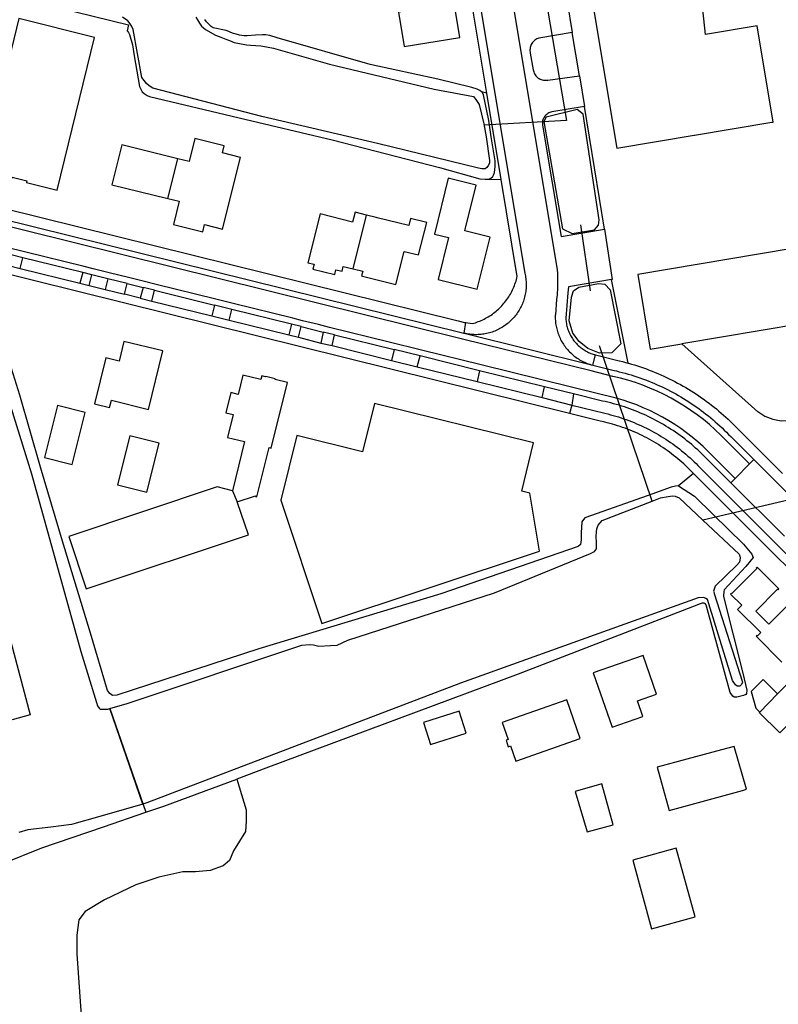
# Model space of a CAD drawing. Header units: metres. Extents: x 174255 to 175175, y 462028 to 462911.
# Tile 167 of 256: x 175048.46 to 175049.97, y 462723.53 to 462725.49. Entities that reach past the tile are written whole.
import ezdxf

# ---------------------------------------------------------------- set-up
doc = ezdxf.new("R2010")
doc.units = ezdxf.units.M
doc.layers.add('N-XX-AL-LIJN_0.20-G', color=7, linetype='Continuous', lineweight=25)

# ---------------------------------------------------------------- blocks, each defined once
blk = doc.blocks.new('Situatie')
at = {"lineweight": -3}
for p, q in [((-6.5621, 12.0787), (-6.4942, 11.6788)), ((-6.4931, 11.9149), (-6.483, 11.8537)), ((-6.4685, 11.7681), (-6.483, 11.8537)), ((-6.4685, 11.7681), (-6.4584, 11.7068)), ((-6.6242, 11.5616), (-6.6528, 11.7334)), ((-6.4183, 11.4628), (-6.4584, 11.7068)), ((-6.4942, 11.6788), (-6.6579, 11.6697)), ((-7.2874, 11.5237), (-7.2677, 11.6027)), ((-6.919, 11.3841), (-6.8924, 11.4908)), ((-6.4466, 11.3403), (-6.4658, 11.4711)), ((-7.4568, 11.3765), (-7.5759, 11.406)), ((-7.5812, 11.3846), (-7.4624, 11.3551)), ((-7.407, 11.3642), (-7.4389, 11.3721)), ((-6.3714, 11.1964), (-6.4045, 11.3626)), ((-7.4441, 11.3506), (-7.4124, 11.3427)), ((-7.3688, 11.3547), (-7.3368, 11.3468)), ((-7.3423, 11.3254), (-7.3741, 11.3332)), ((-7.3139, 11.3412), (-7.1948, 11.3117)), ((-7.3192, 11.3197), (-7.2003, 11.2903)), ((-7.0414, 11.2738), (-7.1603, 11.3032)), ((-7.1658, 11.2817), (-7.047, 11.2524)), ((-7.0221, 11.269), (-6.9781, 11.2581)), ((-6.6978, 11.2557), (-6.6945, 11.2769)), ((-6.0241, 11.275), (-6.2643, 11.2348)), ((-7.0274, 11.2476), (-6.983, 11.2362)), ((-6.9561, 11.2526), (-6.8374, 11.2233)), ((-6.6978, 11.2557), (-6.6978, 11.2556)), ((-6.6978, 11.2556), (-6.442, 11.1924)), ((-6.9608, 11.2312), (-6.8422, 11.2018)), ((-6.3239, 10.9215), (-6.4283, 11.2307)), ((-6.667, 11.1811), (-6.7856, 11.2105)), ((-6.442, 11.1924), (-6.4361, 11.2125)), ((-6.7912, 11.1889), (-6.6722, 11.1598)), ((-6.4801, 11.1349), (-6.5381, 11.1492)), ((-6.1299, 10.9959), (-6.1586, 10.9669)), ((-6.1214, 11.0045), (-6.1299, 10.9959)), ((-6.0511, 10.9342), (-6.1214, 11.0045)), ((-6.1586, 10.9669), (-6.1671, 10.9584)), ((-7.159, 10.942), (-7.1493, 10.9202)), ((-5.9854, 10.9395), (-6.223, 10.8841)), ((-7.4031, 10.509), (-7.3316, 10.3029)), ((-7.3371, 10.319), (-7.4031, 10.509))]:
    blk.add_line(p, q, dxfattribs=at)
for points in [[(-6.6528, 11.7334), (-6.7865, 12.5378), (-6.7945, 12.5594)], [(-6.7699, 12.5329), (-6.577, 11.3753), (-6.5764, 11.3725), (-6.5758, 11.3698), (-6.5754, 11.367), (-6.575, 11.3642), (-6.5748, 11.3614), (-6.5745, 11.3585), (-6.5744, 11.3557), (-6.5744, 11.3529), (-6.5744, 11.3501), (-6.5745, 11.3472), (-6.5747, 11.3444), (-6.575, 11.3416), (-6.5753, 11.3388), (-6.5758, 11.336), (-6.5763, 11.3332), (-6.5769, 11.3305), (-6.5775, 11.3277), (-6.5783, 11.325), (-6.5791, 11.3223), (-6.58, 11.3196), (-6.581, 11.317), (-6.582, 11.3143), (-6.5831, 11.3117), (-6.5843, 11.3092), (-6.5856, 11.3067), (-6.5869, 11.3042), (-6.5883, 11.3017), (-6.5898, 11.2993), (-6.5914, 11.2969), (-6.593, 11.2946), (-6.5946, 11.2923), (-6.5964, 11.2901), (-6.5982, 11.2879), (-6.6001, 11.2858), (-6.602, 11.2837), (-6.604, 11.2817), (-6.606, 11.2798), (-6.6081, 11.2779), (-6.6102, 11.276), (-6.6124, 11.2742), (-6.6147, 11.2725), (-6.617, 11.2709), (-6.6193, 11.2693), (-6.6217, 11.2678), (-6.6241, 11.2663), (-6.6266, 11.2649), (-6.6291, 11.2636), (-6.6316, 11.2624), (-6.6342, 11.2612), (-6.6368, 11.2601), (-6.6394, 11.2591), (-6.6421, 11.2581), (-6.6448, 11.2573), (-6.6475, 11.2565), (-6.6502, 11.2557), (-6.653, 11.2551), (-6.6557, 11.2545), (-6.6585, 11.2541), (-6.6613, 11.2537), (-6.6641, 11.2533), (-6.6669, 11.2531), (-6.6698, 11.2529), (-6.6726, 11.2528), (-6.6754, 11.2528), (-6.6782, 11.2529), (-6.6811, 11.253), (-6.6839, 11.2533), (-6.6867, 11.2536), (-6.6895, 11.254), (-6.6923, 11.2545), (-6.695, 11.255), (-6.6978, 11.2556)], [(-6.6672, 12.3095), (-6.5128, 11.3825), (-6.5126, 11.3804), (-6.5123, 11.3756), (-6.512, 11.3708), (-6.5118, 11.3659), (-6.5117, 11.3611), (-6.5117, 11.3563), (-6.5118, 11.3515), (-6.5119, 11.3467), (-6.5121, 11.3418), (-6.5124, 11.337), (-6.5128, 11.3322), (-6.5133, 11.3274), (-6.5138, 11.3226), (-6.5163, 11.2926), (-6.5164, 11.2922), (-6.5164, 11.2894), (-6.5164, 11.2866), (-6.5164, 11.2838), (-6.5162, 11.281), (-6.516, 11.2782), (-6.5157, 11.2754), (-6.5153, 11.2726), (-6.5148, 11.2699), (-6.5142, 11.2671), (-6.5136, 11.2644), (-6.5129, 11.2617), (-6.5121, 11.2589), (-6.5112, 11.2563), (-6.5103, 11.2536), (-6.5093, 11.251), (-6.5082, 11.2484), (-6.507, 11.2459), (-6.5058, 11.2434), (-6.5045, 11.2409), (-6.5031, 11.2384), (-6.5017, 11.236), (-6.5002, 11.2337), (-6.4986, 11.2313), (-6.497, 11.2291), (-6.4952, 11.2268), (-6.4935, 11.2247), (-6.4916, 11.2225), (-6.4898, 11.2205), (-6.4878, 11.2184), (-6.4858, 11.2165), (-6.4837, 11.2146), (-6.4816, 11.2127), (-6.4794, 11.2109), (-6.4772, 11.2092), (-6.475, 11.2076), (-6.4727, 11.206), (-6.4703, 11.2045), (-6.4679, 11.203), (-6.4655, 11.2016), (-6.463, 11.2003), (-6.4605, 11.199), (-6.4579, 11.1979), (-6.4553, 11.1968), (-6.4527, 11.1957), (-6.4501, 11.1948), (-6.4474, 11.1939), (-6.4447, 11.1931), (-6.442, 11.1924)], [(-6.6528, 11.7334), (-6.6635, 11.7363), (-6.6666, 11.7386), (-6.6721, 11.7416), (-6.6823, 11.7449), (-6.7503, 11.7613), (-6.885, 11.7901), (-7.0698, 11.8431), (-7.0843, 11.8479), (-7.0934, 11.8492), (-7.099, 11.8492), (-7.1133, 11.8485), (-7.1295, 11.8477), (-7.1354, 11.8477), (-7.1448, 11.849), (-7.1516, 11.8504), (-7.1566, 11.8521), (-7.1624, 11.8542), (-7.1664, 11.8558), (-7.1717, 11.8578), (-7.1972, 11.863), (-7.1994, 11.8644), (-7.2016, 11.8659), (-7.2029, 11.867), (-7.2062, 11.8703), (-7.2107, 11.8752), (-7.2137, 11.8802)], [(-7.6305, 11.9279), (-7.576, 11.9137), (-7.5743, 11.9209), (-7.3655, 11.8694), (-7.3685, 11.857), (-7.3677, 11.8564), (-7.3661, 11.8539), (-7.3638, 11.8499), (-7.3579, 11.8298), (-7.3545, 11.8073), (-7.3438, 11.7468), (-7.3383, 11.736), (-7.3347, 11.7326), (-7.3288, 11.7287), (-7.3239, 11.7269), (-7.1454, 11.6843), (-6.9604, 11.6405), (-6.747, 11.5854), (-6.6667, 11.5632), (-6.6559, 11.5622), (-6.649, 11.5624), (-6.6242, 11.5616)], [(-7.2316, 11.8844), (-7.2287, 11.8791), (-7.2248, 11.8724), (-7.2205, 11.8668), (-7.2174, 11.8641), (-7.2128, 11.8602), (-7.1926, 11.8485), (-7.1819, 11.8445), (-7.1724, 11.8409), (-7.1648, 11.8378), (-7.1554, 11.8342), (-7.1452, 11.8318), (-7.1309, 11.8296), (-7.1233, 11.8285), (-7.1122, 11.8281), (-7.1024, 11.8274), (-7.0913, 11.8253), (-7.0773, 11.8229), (-6.9655, 11.7912), (-6.7573, 11.7411), (-6.6795, 11.7268), (-6.6776, 11.7249), (-6.6743, 11.7209), (-6.6679, 11.7107), (-6.6583, 11.6723), (-6.6543, 11.6462), (-6.6473, 11.5995), (-6.6473, 11.5945), (-6.6491, 11.5899), (-6.6524, 11.5852), (-6.6563, 11.5829), (-6.6629, 11.5826), (-6.6691, 11.5843), (-6.8701, 11.633), (-7.1005, 11.6871), (-7.3172, 11.7434), (-7.3246, 11.748), (-7.3299, 11.7525), (-7.3392, 11.7645), (-7.3564, 11.8603), (-7.3593, 11.8662), (-7.3622, 11.8711), (-7.3672, 11.8769), (-7.3778, 11.8842)], [(-6.2397, 11.6497), (-6.2396, 11.6497), (-6.0852, 11.6755), (-6.0825, 11.6759), (-6.1145, 11.8674), (-6.2172, 11.8503), (-6.2502, 12.1553), (-6.4763, 12.1176), (-6.3941, 11.6239), (-6.2397, 11.6497)], [(-6.3714, 11.1964), (-6.3705, 11.1961), (-6.3645, 11.1944), (-6.3586, 11.1926), (-6.3527, 11.1907), (-6.3468, 11.1888), (-6.3409, 11.1867), (-6.3351, 11.1846), (-6.3293, 11.1825), (-6.3235, 11.1802), (-6.3177, 11.1779), (-6.312, 11.1755), (-6.3063, 11.173), (-6.3007, 11.1705), (-6.2951, 11.1679), (-6.2895, 11.1652), (-6.2839, 11.1624), (-6.2784, 11.1596), (-6.2729, 11.1567), (-6.2675, 11.1537), (-6.2621, 11.1507), (-6.2567, 11.1476), (-6.2514, 11.1444), (-6.2461, 11.1411), (-6.2408, 11.1378), (-6.2356, 11.1344), (-6.2305, 11.131), (-6.2254, 11.1275), (-6.2203, 11.1239), (-6.2153, 11.1202), (-6.2103, 11.1165), (-6.2054, 11.1127), (-6.2005, 11.1089), (-6.1957, 11.105), (-6.1909, 11.101), (-6.1862, 11.097), (-6.1816, 11.0929), (-6.1769, 11.0888), (-6.1724, 11.0846), (-6.1679, 11.0803), (-6.1634, 11.076), (-6.159, 11.0716), (-6.1547, 11.0672), (-6.0642, 10.9769)], [(-6.752, 11.9291), (-6.7582, 11.9668), (-6.8138, 11.9573), (-6.8039, 11.8981), (-6.8286, 11.8942), (-6.8174, 11.826), (-6.7063, 11.8441), (-6.7178, 11.9125), (-6.7513, 11.907), (-6.7551, 11.9286), (-6.752, 11.9291)], [(-7.5081, 11.5404), (-7.4334, 11.8443), (-7.5839, 11.8817), (-7.6587, 11.5778), (-7.5983, 11.5628), (-7.5975, 11.566), (-7.5682, 11.5587), (-7.569, 11.5555), (-7.5081, 11.5404)], [(-6.483, 11.8537), (-6.5491, 11.8428), (-6.5512, 11.842), (-6.5532, 11.8411), (-6.5552, 11.84), (-6.557, 11.8387), (-6.5587, 11.8373), (-6.5603, 11.8357), (-6.5617, 11.834), (-6.563, 11.8322), (-6.5641, 11.8303), (-6.565, 11.8282), (-6.5658, 11.8261), (-6.5663, 11.824), (-6.5667, 11.8218), (-6.5668, 11.8195), (-6.5668, 11.8173), (-6.5666, 11.8151), (-6.5661, 11.8129), (-6.5604, 11.7797), (-6.56, 11.7776), (-6.5594, 11.7755), (-6.5586, 11.7734), (-6.5576, 11.7715), (-6.5564, 11.7696), (-6.5551, 11.7679), (-6.5536, 11.7662), (-6.552, 11.7648), (-6.5503, 11.7634), (-6.5484, 11.7622), (-6.5465, 11.7612), (-6.5445, 11.7604), (-6.5424, 11.7598), (-6.5402, 11.7593), (-6.538, 11.7591), (-6.5358, 11.759), (-6.5337, 11.7591), (-6.5315, 11.7595), (-6.4685, 11.7681)], [(-6.649, 11.5624), (-6.6445, 11.5642), (-6.6407, 11.5677), (-6.6392, 11.5705), (-6.6377, 11.5755), (-6.6363, 11.5875), (-6.6363, 11.599), (-6.6438, 11.6465), (-6.6489, 11.6791), (-6.6592, 11.7303), (-6.6615, 11.7347), (-6.6635, 11.7363)], [(-6.4584, 11.7068), (-6.5233, 11.6959), (-6.5253, 11.6954), (-6.5273, 11.6948), (-6.5292, 11.6939), (-6.531, 11.6929), (-6.5327, 11.6917), (-6.5343, 11.6904), (-6.5358, 11.689), (-6.5372, 11.6874), (-6.5384, 11.6857), (-6.5394, 11.6839), (-6.5403, 11.682), (-6.541, 11.6801), (-6.5416, 11.6781), (-6.5419, 11.6761), (-6.5421, 11.674), (-6.5421, 11.6719), (-6.5419, 11.6698), (-6.505, 11.4482), (-6.4183, 11.4628)], [(-6.5018, 11.4631), (-6.4826, 11.4543), (-6.4386, 11.4615), (-6.4303, 11.4709), (-6.4291, 11.4812), (-6.4607, 11.6917), (-6.4731, 11.7008), (-6.5346, 11.6858), (-6.5395, 11.677), (-6.5018, 11.4631)], [(-7.2874, 11.5237), (-7.2649, 11.5182), (-7.2765, 11.4719), (-7.218, 11.4574), (-7.2144, 11.4719), (-7.1785, 11.463), (-7.143, 11.6054), (-7.1789, 11.6143), (-7.1753, 11.6288), (-7.2337, 11.6434), (-7.2453, 11.5971), (-7.2677, 11.6027)], [(-7.2677, 11.6027), (-7.3788, 11.6304), (-7.3788, 11.6304), (-7.3788, 11.6304), (-7.3987, 11.5512), (-7.2874, 11.5237)], [(-7.9795, 11.5949), (-7.7678, 11.5425), (-6.7098, 11.2806), (-6.6969, 11.2772), (-6.6945, 11.2769)], [(-6.1299, 10.9959), (-6.1759, 11.0419), (-6.1868, 11.053), (-6.198, 11.0636), (-6.2096, 11.0739), (-6.2216, 11.0838), (-6.2339, 11.0932), (-6.2465, 11.1022), (-6.2594, 11.1107), (-6.2726, 11.1188), (-6.2861, 11.1265), (-6.2998, 11.1336), (-6.3138, 11.1403), (-6.328, 11.1465), (-6.3424, 11.1522), (-6.357, 11.1574), (-6.3718, 11.1621), (-6.3867, 11.1662), (-6.4018, 11.1698), (-6.4449, 11.1807), (-6.7014, 11.2442), (-7.7678, 11.5082), (-7.9875, 11.5626)], [(-7.9846, 11.5743), (-7.7678, 11.5206), (-6.6985, 11.2558), (-6.6978, 11.2557)], [(-6.7497, 11.3625), (-6.6721, 11.3432), (-6.6463, 11.4469), (-6.6966, 11.4594), (-6.6738, 11.5506), (-6.7293, 11.5644), (-6.7571, 11.453), (-6.7289, 11.446), (-6.7497, 11.3625)], [(-6.6945, 11.2769), (-6.6816, 11.2748), (-6.6785, 11.2757), (-6.6755, 11.2766), (-6.6725, 11.2777), (-6.6696, 11.2788), (-6.6666, 11.2799), (-6.6637, 11.2812), (-6.6608, 11.2825), (-6.658, 11.2839), (-6.6552, 11.2854), (-6.6524, 11.2869), (-6.6497, 11.2885), (-6.647, 11.2902), (-6.6443, 11.292), (-6.6417, 11.2938), (-6.6392, 11.2957), (-6.6367, 11.2976), (-6.6342, 11.2996), (-6.6318, 11.3017), (-6.6294, 11.3038), (-6.6271, 11.306), (-6.6249, 11.3082), (-6.6227, 11.3105), (-6.6206, 11.3129), (-6.6185, 11.3153), (-6.6165, 11.3177), (-6.6146, 11.3202), (-6.6127, 11.3228), (-6.6109, 11.3254), (-6.6091, 11.328), (-6.6075, 11.3307), (-6.6058, 11.3334), (-6.6043, 11.3362), (-6.6028, 11.339), (-6.6014, 11.3419), (-6.6001, 11.3447), (-6.5988, 11.3477), (-6.5977, 11.3506), (-6.5966, 11.3536), (-6.5955, 11.3566), (-6.5946, 11.3596), (-6.5937, 11.3626), (-6.5929, 11.3657), (-6.5922, 11.3688), (-6.6242, 11.5616)], [(-6.1586, 10.9669), (-6.212, 11.0203), (-6.2223, 11.0301), (-6.2329, 11.0397), (-6.2439, 11.0488), (-6.2551, 11.0576), (-6.2666, 11.066), (-6.2784, 11.074), (-6.2905, 11.0816), (-6.3028, 11.0887), (-6.3154, 11.0955), (-6.3282, 11.1018), (-6.3412, 11.1076), (-6.3544, 11.113), (-6.3678, 11.118), (-6.3813, 11.1224), (-6.395, 11.1265), (-6.4088, 11.13), (-6.4227, 11.1331), (-6.6641, 11.1928), (-6.7828, 11.2221), (-6.8468, 11.238), (-6.9656, 11.2674), (-6.9877, 11.2728), (-7.0192, 11.2806), (-7.0386, 11.2854), (-7.1574, 11.3148), (-7.1919, 11.3234), (-7.311, 11.3528), (-7.3339, 11.3585), (-7.3659, 11.3664), (-7.4041, 11.3759), (-7.436, 11.3837), (-7.454, 11.3882), (-7.573, 11.4176), (-7.6465, 11.4358)], [(-6.4878, 11.0958), (-7.7348, 11.4048), (-7.7678, 11.413), (-8.0629, 11.4861)], [(-6.8924, 11.4908), (-6.9149, 11.4964), (-6.9197, 11.4768), (-6.9846, 11.4933), (-7.0088, 11.3957), (-6.9963, 11.3929), (-6.9988, 11.3829), (-6.9555, 11.3724), (-6.9531, 11.3821), (-6.9406, 11.3791), (-6.9384, 11.3888), (-6.919, 11.3841)], [(-6.919, 11.3841), (-6.8996, 11.3795), (-6.902, 11.3696), (-6.8998, 11.3691), (-6.834, 11.3527), (-6.8175, 11.4186), (-6.7886, 11.4114), (-6.7722, 11.4763), (-6.8045, 11.4843), (-6.8081, 11.4698), (-6.8706, 11.4854), (-6.873, 11.4859), (-6.8924, 11.4908)], [(-6.4183, 11.4628), (-6.403, 11.3628), (-6.4045, 11.3626)], [(-7.5759, 11.406), (-7.6494, 11.4242), (-7.6546, 11.4029), (-7.5812, 11.3846), (-7.5759, 11.406)], [(-6.0241, 11.275), (-6.049, 11.4234), (-6.3523, 11.3727), (-6.3273, 11.2241), (-6.2643, 11.2348)], [(-6.2713, 10.9521), (-6.2773, 10.9515), (-6.2859, 10.9495), (-6.3318, 10.9332), (-6.4575, 10.8886), (-6.4624, 10.8828), (-6.4635, 10.8805), (-6.4649, 10.8589), (-6.4648, 10.8445), (-6.4665, 10.8355), (-6.4711, 10.8312), (-6.7439, 10.737), (-7.1064, 10.6278), (-7.389, 10.5354), (-7.3976, 10.5347), (-7.4031, 10.5387), (-7.4075, 10.5451), (-7.4416, 10.6589), (-7.4971, 10.842), (-7.5412, 10.989), (-7.5823, 11.1322), (-7.599, 11.1859)], [(-7.4568, 11.3765), (-7.4624, 11.3551), (-7.4441, 11.3506), (-7.4389, 11.3721), (-7.4568, 11.3765)], [(-7.3741, 11.3332), (-7.3688, 11.3547), (-7.407, 11.3642), (-7.4124, 11.3427), (-7.3741, 11.3332)], [(-6.4045, 11.3626), (-6.4901, 11.3483), (-6.4914, 11.3364), (-6.4955, 11.2854), (-6.4954, 11.2849), (-6.4953, 11.2824), (-6.495, 11.2799), (-6.4947, 11.2775), (-6.4943, 11.275), (-6.4938, 11.2725), (-6.4933, 11.2701), (-6.4927, 11.2677), (-6.4919, 11.2652), (-6.4912, 11.2629), (-6.4903, 11.2605), (-6.4894, 11.2582), (-6.4883, 11.2559), (-6.4873, 11.2536), (-6.4861, 11.2514), (-6.4849, 11.2492), (-6.4836, 11.2471), (-6.4822, 11.245), (-6.4808, 11.2429), (-6.4793, 11.2409), (-6.4777, 11.2389), (-6.4761, 11.237), (-6.4744, 11.2352), (-6.4727, 11.2334), (-6.4709, 11.2316), (-6.4691, 11.2299), (-6.4672, 11.2283), (-6.4652, 11.2267), (-6.4632, 11.2252), (-6.4612, 11.2238), (-6.4591, 11.2224), (-6.4569, 11.2211), (-6.4547, 11.2199), (-6.4525, 11.2187), (-6.4503, 11.2176), (-6.448, 11.2166), (-6.4457, 11.2156), (-6.4433, 11.2147), (-6.4409, 11.2139), (-6.4385, 11.2132), (-6.4361, 11.2125)], [(-7.3139, 11.3412), (-7.3368, 11.3468), (-7.3423, 11.3254), (-7.3192, 11.3197), (-7.3139, 11.3412)], [(-6.4803, 11.3398), (-6.4693, 11.3474), (-6.4301, 11.355), (-6.4178, 11.3531), (-6.4073, 11.3421), (-6.3858, 11.2344), (-6.4042, 11.2167), (-6.4287, 11.2158), (-6.4517, 11.2254), (-6.4692, 11.2392), (-6.4814, 11.2556), (-6.4886, 11.2803), (-6.4844, 11.3277), (-6.4803, 11.3398)], [(-7.6187, 11.1686), (-7.5591, 10.9759), (-7.4609, 10.6226), (-7.4296, 10.5211), (-7.4276, 10.5145), (-7.4244, 10.5096), (-7.4221, 10.5079), (-7.4163, 10.5076), (-7.4068, 10.5079), (-7.4031, 10.509)], [(-7.1603, 11.3032), (-7.1948, 11.3117), (-7.2003, 11.2903), (-7.1658, 11.2817), (-7.1603, 11.3032)], [(-7.0274, 11.2476), (-7.0221, 11.269), (-7.0414, 11.2738), (-7.047, 11.2524), (-7.0274, 11.2476)], [(-6.2643, 11.2348), (-6.1136, 11.0996), (-6.1134, 11.0999), (-6.0991, 11.0908), (-6.0833, 11.0847), (-6.0666, 11.0817), (-6.0497, 11.082), (-6.049, 11.0769), (-5.9967, 11.0843), (-6.0241, 11.275)], [(-6.9781, 11.2581), (-6.983, 11.2362), (-6.9608, 11.2312), (-6.9561, 11.2526), (-6.9781, 11.2581)], [(-7.3748, 11.2395), (-7.3845, 11.2002), (-7.411, 11.2067), (-7.4338, 11.1152), (-7.4035, 11.1077), (-7.3999, 11.1223), (-7.3262, 11.1041), (-7.2973, 11.2204), (-7.3748, 11.2395)], [(-6.7856, 11.2105), (-6.8374, 11.2233), (-6.8422, 11.2018), (-6.7912, 11.1889), (-6.7856, 11.2105)], [(-6.4361, 11.2125), (-6.389, 11.2009), (-6.3885, 11.2008), (-6.3825, 11.1993), (-6.3765, 11.1977), (-6.3714, 11.1964)], [(-6.442, 11.1924), (-6.399, 11.1815), (-6.3948, 11.1806), (-6.389, 11.1792), (-6.3831, 11.1777), (-6.3773, 11.1761), (-6.3715, 11.1745), (-6.3657, 11.1728), (-6.3599, 11.171), (-6.3541, 11.1691), (-6.3484, 11.1671), (-6.3427, 11.1651), (-6.3371, 11.163), (-6.3314, 11.1608), (-6.3258, 11.1586), (-6.3202, 11.1563), (-6.3147, 11.1539), (-6.3092, 11.1514), (-6.3037, 11.1489), (-6.2982, 11.1462), (-6.2928, 11.1436), (-6.2874, 11.1408), (-6.2821, 11.138), (-6.2768, 11.1351), (-6.2715, 11.1321), (-6.2663, 11.1291), (-6.2611, 11.126), (-6.256, 11.1228), (-6.2509, 11.1195), (-6.2458, 11.1162), (-6.2408, 11.1129), (-6.2359, 11.1094), (-6.2309, 11.1059), (-6.2261, 11.1023), (-6.2212, 11.0987), (-6.2165, 11.095), (-6.2117, 11.0912), (-6.2071, 11.0874), (-6.2024, 11.0835), (-6.1979, 11.0796), (-6.1933, 11.0756), (-6.1889, 11.0715), (-6.1845, 11.0674), (-6.1801, 11.0632), (-6.1758, 11.0589), (-6.1715, 11.0546), (-6.1673, 11.0503), (-6.1214, 11.0045)], [(-7.1493, 10.9202), (-7.113, 10.9321), (-7.1132, 10.9312), (-7.1101, 10.9304), (-7.0858, 11.0281), (-7.0817, 11.0271), (-7.0494, 11.158), (-7.074, 11.164), (-7.0737, 11.165), (-7.0927, 11.1697), (-7.0929, 11.1691), (-7.1003, 11.1709), (-7.1022, 11.1634), (-7.1384, 11.1723), (-7.1477, 11.134), (-7.1624, 11.1376), (-7.1724, 11.0977), (-7.1576, 11.0941), (-7.1689, 11.0485), (-7.1351, 11.0401), (-7.159, 10.942)], [(-6.5381, 11.1492), (-6.667, 11.1811), (-6.6722, 11.1598), (-6.5428, 11.1276), (-6.5381, 11.1492)], [(-6.5428, 11.1276), (-6.4836, 11.1128), (-6.4878, 11.0958)], [(-6.0605, 10.8521), (-6.1671, 10.9584), (-6.2205, 11.0118), (-6.2246, 11.0157), (-6.2287, 11.0197), (-6.2328, 11.0235), (-6.2371, 11.0273), (-6.2413, 11.0311), (-6.2456, 11.0348), (-6.25, 11.0384), (-6.2544, 11.0419), (-6.2589, 11.0454), (-6.2634, 11.0489), (-6.268, 11.0523), (-6.2726, 11.0556), (-6.2773, 11.0588), (-6.282, 11.062), (-6.2868, 11.0651), (-6.2916, 11.0681), (-6.2964, 11.0711), (-6.3013, 11.074), (-6.3062, 11.0768), (-6.3112, 11.0796), (-6.3162, 11.0823), (-6.3212, 11.0849), (-6.3263, 11.0875), (-6.3314, 11.09), (-6.3365, 11.0924), (-6.3417, 11.0947), (-6.3469, 11.097), (-6.3521, 11.0992), (-6.3574, 11.1013), (-6.3627, 11.1033), (-6.368, 11.1053), (-6.3734, 11.1072), (-6.3788, 11.109), (-6.3842, 11.1108), (-6.3896, 11.1124), (-6.3951, 11.114), (-6.4005, 11.1155), (-6.406, 11.117), (-6.4116, 11.1183), (-6.4171, 11.1196), (-6.4226, 11.1208), (-6.4254, 11.1214), (-6.4801, 11.1349), (-6.4836, 11.1128), (-6.4175, 11.0964), (-6.4121, 11.0951), (-6.4068, 11.0937), (-6.4014, 11.0923), (-6.3961, 11.0908), (-6.3909, 11.0892), (-6.3856, 11.0875), (-6.3804, 11.0857), (-6.3752, 11.0839), (-6.37, 11.082), (-6.3648, 11.08), (-6.3597, 11.078), (-6.3546, 11.0758), (-6.3496, 11.0736), (-6.3446, 11.0714), (-6.3396, 11.069), (-6.3346, 11.0666), (-6.3297, 11.0641), (-6.3248, 11.0616), (-6.32, 11.0589), (-6.3152, 11.0562), (-6.3104, 11.0535), (-6.3057, 11.0506), (-6.301, 11.0477), (-6.2963, 11.0447), (-6.2917, 11.0417), (-6.2872, 11.0386), (-6.2827, 11.0354), (-6.2782, 11.0322), (-6.2738, 11.0289), (-6.2694, 11.0255), (-6.2651, 11.0221), (-6.2608, 11.0186), (-6.2566, 11.015), (-6.2524, 11.0114), (-6.2483, 11.0078), (-6.2443, 11.004), (-6.2403, 11.0002), (-6.2363, 10.9964), (-6.2324, 10.9925), (-6.2287, 10.9886), (-6.0569, 10.8169)], [(-7.4779, 10.9949), (-7.4522, 11.0981), (-7.5073, 11.1118), (-7.5328, 11.0087), (-7.4779, 10.9949)], [(-6.5595, 11.0374), (-6.8764, 11.116), (-6.9002, 11.0201), (-7.0309, 11.0524), (-7.0626, 10.9237), (-6.9812, 10.6781), (-6.5478, 10.8219), (-6.567, 10.9373), (-6.5833, 10.9413), (-6.5595, 11.0374)], [(-6.2413, 10.9765), (-6.2456, 10.9809), (-6.2493, 10.9846), (-6.2531, 10.9884), (-6.2569, 10.992), (-6.2608, 10.9956), (-6.2647, 10.9992), (-6.2687, 11.0027), (-6.2727, 11.0061), (-6.2768, 11.0095), (-6.2809, 11.0128), (-6.2851, 11.016), (-6.2893, 11.0192), (-6.2936, 11.0223), (-6.2979, 11.0254), (-6.3023, 11.0284), (-6.3067, 11.0313), (-6.3112, 11.0341), (-6.3157, 11.0369), (-6.3202, 11.0396), (-6.3248, 11.0423), (-6.3294, 11.0449), (-6.334, 11.0474), (-6.3387, 11.0498), (-6.3435, 11.0522), (-6.3482, 11.0545), (-6.353, 11.0567), (-6.3579, 11.0588), (-6.3628, 11.0609), (-6.3677, 11.0629), (-6.3726, 11.0649), (-6.3775, 11.0667), (-6.3825, 11.0685), (-6.3875, 11.0702), (-6.3926, 11.0718), (-6.3976, 11.0734), (-6.4027, 11.0748), (-6.4078, 11.0762), (-6.4129, 11.0775), (-6.4181, 11.0788), (-6.4232, 11.08), (-6.427, 11.0807), (-6.4878, 11.0958)], [(-7.305, 11.0367), (-7.3632, 11.0513), (-7.3877, 10.954), (-7.3296, 10.9393), (-7.305, 11.0367)], [(-7.697, 10.1686), (-7.5384, 10.232), (-7.4159, 10.274), (-7.3316, 10.3029), (-7.2958, 10.3151), (-7.1505, 10.3687)], [(-5.1814, 9.9188), (-6.2413, 10.9765), (-6.2713, 10.9521), (-6.2395, 10.9315), (-6.2022, 10.8949), (-6.1421, 10.8361), (-6.125, 10.816), (-6.1224, 10.8094), (-6.1373, 10.7918), (-6.18, 10.7455), (-6.1811, 10.7415), (-6.1817, 10.7343), (-6.1816, 10.7317), (-6.1433, 10.5793), (-6.1351, 10.5459), (-6.1356, 10.539), (-6.137, 10.537), (-6.1419, 10.5347), (-6.1554, 10.5317), (-6.1603, 10.5317), (-6.1632, 10.534), (-6.1682, 10.5409), (-6.2152, 10.7126), (-6.2176, 10.7174), (-6.2202, 10.7186), (-6.2239, 10.7186), (-6.2279, 10.7174), (-6.2433, 10.7115), (-6.5906, 10.5777), (-7.0923, 10.3902), (-7.1505, 10.3687), (-7.1318, 10.3077), (-7.1318, 10.2847), (-7.1329, 10.2642), (-7.1571, 10.2257), (-7.1647, 10.2065), (-7.1774, 10.1962), (-7.203, 10.1871), (-7.2324, 10.1844), (-7.258, 10.1843), (-7.3053, 10.1739), (-7.3513, 10.1583), (-7.4138, 10.1286), (-7.4521, 10.1054), (-7.4648, 10.0887), (-7.4685, 10.058), (-7.4684, 10.0209), (-7.4547, 9.8227)], [(-7.3371, 10.319), (-7.4229, 10.2946), (-7.4795, 10.2785), (-7.5207, 10.2731), (-7.5659, 10.268), (-7.5843, 10.2625)], [(-7.159, 10.942), (-7.1893, 10.9499), (-7.4849, 10.8513), (-7.4501, 10.747), (-7.1272, 10.8546), (-7.1493, 10.9202)], [(-7.678, 10.9386), (-7.6389, 10.7868), (-7.5613, 10.4965), (-7.5974, 10.4865)], [(-7.4031, 10.509), (-7.3686, 10.5188), (-7.0208, 10.6354), (-7.0055, 10.6363), (-6.9975, 10.6355), (-6.9868, 10.6335), (-6.9638, 10.6342), (-6.9508, 10.6354), (-6.9296, 10.6453), (-6.6372, 10.7392), (-6.4461, 10.8172), (-6.4381, 10.8213), (-6.4343, 10.8265), (-6.4341, 10.8394), (-6.435, 10.8512), (-6.4345, 10.8607), (-6.4339, 10.8668), (-6.4311, 10.8737), (-6.4234, 10.8832), (-6.3239, 10.9215), (-6.307, 10.9281), (-6.292, 10.931), (-6.2834, 10.9322), (-6.2779, 10.9314), (-6.2701, 10.9282), (-6.223, 10.8841), (-6.1502, 10.8159), (-6.1496, 10.8148), (-6.1487, 10.8087), (-6.1501, 10.8004), (-6.155, 10.7943), (-6.198, 10.7524), (-6.2014, 10.7429), (-6.2011, 10.7413), (-6.2005, 10.7382), (-6.1439, 10.5615), (-6.1459, 10.5571), (-6.149, 10.5537), (-6.1545, 10.5536), (-6.158, 10.5565), (-6.1638, 10.5648), (-6.2134, 10.7258), (-6.2171, 10.7281), (-6.2206, 10.7298), (-6.2321, 10.7292), (-6.7052, 10.5596), (-7.3295, 10.3212), (-7.3371, 10.319)], [(-6.0712, 10.7472), (-6.1146, 10.7904), (-6.1163, 10.7883), (-6.1154, 10.7874), (-6.1648, 10.7377), (-6.1657, 10.7387), (-6.1676, 10.7367), (-6.1453, 10.7145), (-6.1537, 10.706), (-6.1075, 10.6601), (-6.1139, 10.6537), (-6.1149, 10.6547), (-6.1168, 10.6529), (-6.0654, 10.6014)], [(-6.048, 10.7202), (-6.0912, 10.6769), (-6.1173, 10.7029), (-6.0741, 10.7463), (-6.0731, 10.7453), (-6.0712, 10.7472)], [(-6.3419, 10.4935), (-6.3528, 10.5243), (-6.3147, 10.5377), (-6.3417, 10.6148), (-6.4413, 10.5799), (-6.4033, 10.4719), (-6.3419, 10.4935)], [(-6.1099, 10.5023), (-6.1108, 10.5014), (-6.0697, 10.4605), (-6.0275, 10.503), (-5.9763, 10.4522), (-5.95, 10.4786), (-5.9423, 10.4713), (-5.9124, 10.5015), (-5.9202, 10.5089), (-5.8919, 10.5375), (-5.9484, 10.5936), (-6.0148, 10.5265), (-6.0506, 10.5621), (-6.0742, 10.5383)], [(-6.0742, 10.5383), (-6.1027, 10.5666), (-6.1263, 10.5429), (-6.1175, 10.51), (-6.1099, 10.5023)], [(-6.6102, 10.4473), (-6.6144, 10.4459), (-6.6099, 10.4332), (-6.6058, 10.4347), (-6.5952, 10.4044), (-6.4667, 10.4495), (-6.4935, 10.5262), (-6.622, 10.481), (-6.6102, 10.4473)], [(-6.1099, 10.5023), (-6.1096, 10.502), (-6.0742, 10.5383)], [(-6.7649, 10.4376), (-6.694, 10.4602), (-6.7079, 10.5036), (-6.7787, 10.481), (-6.7649, 10.4376)], [(-6.1441, 10.3462), (-6.1358, 10.3485), (-6.1605, 10.4335), (-6.1855, 10.4268), (-6.2546, 10.4082), (-6.3138, 10.3922), (-6.2898, 10.3062), (-6.1441, 10.3462)], [(-6.4015, 10.2779), (-6.4237, 10.3595), (-6.4768, 10.3438), (-6.4531, 10.2635), (-6.4015, 10.2779)], [(-6.3247, 10.0711), (-6.2382, 10.0949), (-6.2757, 10.2312), (-6.3622, 10.2074), (-6.3247, 10.0711)]]:
    blk.add_lwpolyline(points, dxfattribs=at)

msp = doc.modelspace()

# ---------------------------------------------------------------- block references
at = {"layer": 'N-XX-AL-LIJN_0.20-G'}
msp.add_blockref('Situatie', (175056.047, 462713.6112), dxfattribs=at)

doc.saveas('drawing.dxf')
